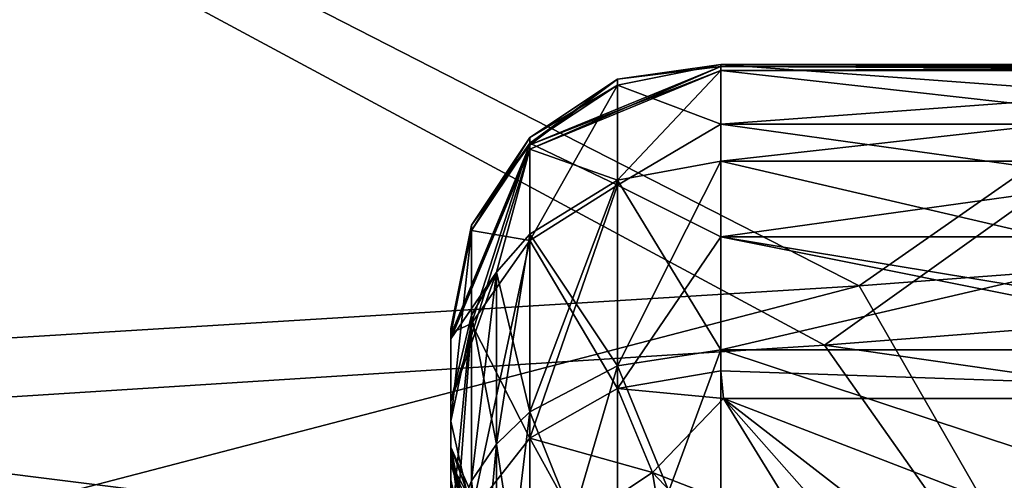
# Model space of a CAD drawing. Header units: metres. Extents: x -904 to 0, y -908 to 0.
# Tile 26 of 133: x -251 to -215, y -839 to -822. Entities that reach past the tile are written whole.
import ezdxf

# ---------------------------------------------------------------- set-up
doc = ezdxf.new("R2010")
doc.units = ezdxf.units.M

msp = doc.modelspace()

# ---------------------------------------------------------------- linework, layer by layer
at = {"layer": 'None012317'}
for points in [[(-225.347168, -823.889282, 2019.083984), (-232.418243, -826.801147, 2018.768433), (-225.347168, -824.041504, 2020.48877)], [(-232.418243, -826.801147, 2018.768433), (-225.347168, -823.889282, 2019.083984), (-229.173996, -824.360657, 2014.018677)], [(-232.418243, -826.801147, 2018.768433), (-232.417801, -826.955139, 2020.184204), (-225.347168, -824.041504, 2020.48877)], [(-225.347168, -824.041504, 2020.48877), (-232.417801, -826.955139, 2020.184204), (-229.174149, -828.106812, 2033.570435)], [(-225.347168, -827.403809, 2033.862549), (-225.347168, -824.041504, 2020.48877), (-229.174149, -828.106812, 2033.570435)], [(-225.347168, -823.889282, 2019.083984), (-225.347168, -823.823303, 2008.960449), (-229.173996, -824.360657, 2014.018677)], [(-229.173996, -824.360657, 2014.018677), (-225.347168, -823.823303, 2008.960449), (-229.173767, -824.580994, 2009.032471)], [(-225.347168, -823.823303, 2008.960449), (-225.347168, -826.032593, 1996.615601), (-229.173767, -824.580994, 2009.032471)], [(-195.347168, -823.823303, 2008.960449), (-195.347168, -826.032593, 1996.615601), (-225.347168, -823.823303, 2008.960449)], [(-195.347168, -826.032593, 1996.615601), (-225.347168, -826.032593, 1996.615601), (-225.347168, -823.823303, 2008.960449)], [(-195.347168, -823.889282, 2019.083984), (-195.347168, -823.823303, 2008.960449), (-225.347168, -823.889282, 2019.083984)], [(-195.347168, -823.823303, 2008.960449), (-225.347168, -823.823303, 2008.960449), (-225.347168, -823.889282, 2019.083984)], [(-225.347168, -824.041504, 2020.48877), (-195.347168, -824.041504, 2020.48877), (-225.347168, -823.889282, 2019.083984)], [(-195.347168, -824.041504, 2020.48877), (-195.347168, -823.889282, 2019.083984), (-225.347168, -823.889282, 2019.083984)], [(-225.347168, -824.041504, 2020.48877), (-225.347168, -827.403809, 2033.862549), (-195.347168, -824.041504, 2020.48877)], [(-225.347168, -827.403809, 2033.862549), (-195.347168, -827.403809, 2033.862549), (-195.347168, -824.041504, 2020.48877)], [(-229.173996, -824.360657, 2014.018677), (-232.418213, -826.528381, 2014.004517), (-232.418243, -826.801147, 2018.768433)], [(-229.173767, -824.580994, 2009.032471), (-232.418213, -826.739014, 2009.237793), (-229.173996, -824.360657, 2014.018677)], [(-232.418213, -826.739014, 2009.237793), (-232.418213, -826.528381, 2014.004517), (-229.173996, -824.360657, 2014.018677)], [(-232.418213, -826.739014, 2009.237793), (-229.173767, -824.580994, 2009.032471), (-232.418213, -830.345154, 1992.447998)], [(-229.173767, -824.580994, 2009.032471), (-229.173981, -828.292908, 1991.749878), (-232.418213, -830.345154, 1992.447998)], [(-225.347168, -826.032593, 1996.615601), (-229.173981, -828.292908, 1991.749878), (-229.173767, -824.580994, 2009.032471)], [(-225.347168, -826.032593, 1996.615601), (-225.347168, -830.198181, 1984.784424), (-229.173981, -828.292908, 1991.749878)], [(-195.347168, -826.032593, 1996.615601), (-195.347168, -830.198181, 1984.784424), (-225.347168, -826.032593, 1996.615601)], [(-195.347168, -830.198181, 1984.784424), (-225.347168, -830.198181, 1984.784424), (-225.347168, -826.032593, 1996.615601)], [(-232.418213, -826.739014, 2009.237793), (-234.586044, -829.968933, 2009.545044), (-232.418213, -826.528381, 2014.004517)], [(-234.586044, -829.968933, 2009.545044), (-234.585938, -829.772522, 2013.983398), (-232.418213, -826.528381, 2014.004517)], [(-232.418213, -826.528381, 2014.004517), (-234.585938, -829.772522, 2013.983398), (-232.418243, -826.801147, 2018.768433)], [(-232.418243, -826.801147, 2018.768433), (-235.347168, -833.831116, 2018.006714), (-232.417801, -826.955139, 2020.184204)], [(-232.418243, -826.801147, 2018.768433), (-234.585938, -829.772522, 2013.983398), (-235.347168, -833.831116, 2018.006714)], [(-235.347168, -833.831116, 2018.006714), (-235.347168, -833.987732, 2019.452271), (-232.417801, -826.955139, 2020.184204)], [(-232.417801, -826.955139, 2020.184204), (-235.347168, -833.987732, 2019.452271), (-233.66127, -831.509888, 2032.162842)], [(-234.586044, -829.968933, 2009.545044), (-232.418213, -826.739014, 2009.237793), (-234.585968, -833.418518, 1993.486938)], [(-232.418213, -826.739014, 2009.237793), (-232.418213, -830.345154, 1992.447998), (-234.585968, -833.418518, 1993.486938)], [(-232.417801, -826.955139, 2020.184204), (-233.66127, -831.509888, 2032.162842), (-232.418457, -830.109985, 2032.741577)], [(-229.174149, -828.106812, 2033.570435), (-232.417801, -826.955139, 2020.184204), (-232.418457, -830.109985, 2032.741577)], [(-225.347168, -834.388245, 2045.784668), (-225.347168, -827.403809, 2033.862549), (-229.174149, -828.106812, 2033.570435)], [(-225.347168, -827.403809, 2033.862549), (-225.347168, -834.388245, 2045.784668), (-195.347168, -827.403809, 2033.862549)], [(-225.347168, -834.388245, 2045.784668), (-195.347168, -834.388245, 2045.784668), (-195.347168, -827.403809, 2033.862549)], [(-229.173996, -834.986572, 2045.314209), (-229.174149, -828.106812, 2033.570435), (-232.418457, -830.109985, 2032.741577)], [(-229.173996, -834.986572, 2045.314209), (-225.347168, -834.388245, 2045.784668), (-229.174149, -828.106812, 2033.570435)], [(-232.418213, -830.345154, 1992.447998), (-229.173981, -828.292908, 1991.749878), (-232.418243, -837.664368, 1976.906738)], [(-229.173981, -828.292908, 1991.749878), (-229.173782, -835.820801, 1975.766357), (-232.418243, -837.664368, 1976.906738)], [(-225.347168, -830.198181, 1984.784424), (-229.173782, -835.820801, 1975.766357), (-229.173981, -828.292908, 1991.749878)], [(-234.585938, -829.772522, 2013.983398), (-235.347168, -833.599243, 2013.958618), (-235.347168, -833.831116, 2018.006714)], [(-234.586044, -829.968933, 2009.545044), (-235.347168, -833.77832, 2009.907471), (-234.585938, -829.772522, 2013.983398)], [(-235.347168, -833.77832, 2009.907471), (-235.347168, -833.599243, 2013.958618), (-234.585938, -829.772522, 2013.983398)], [(-235.347168, -833.77832, 2009.907471), (-234.586044, -829.968933, 2009.545044), (-235.347168, -837.041077, 1994.720703)], [(-234.586044, -829.968933, 2009.545044), (-234.585968, -833.418518, 1993.486938), (-235.347168, -837.041077, 1994.720703)], [(-234.585968, -833.418518, 1993.486938), (-232.418213, -830.345154, 1992.447998), (-234.58606, -840.423645, 1978.613525)], [(-232.418213, -830.345154, 1992.447998), (-232.418243, -837.664368, 1976.906738), (-234.58606, -840.423645, 1978.613525)], [(-232.418457, -830.109985, 2032.741577), (-233.66127, -831.509888, 2032.162842), (-232.418228, -836.690491, 2043.974121)], [(-232.418228, -836.690491, 2043.974121), (-229.173996, -834.986572, 2045.314209), (-232.418457, -830.109985, 2032.741577)], [(-225.347168, -830.198181, 1984.784424), (-225.347168, -835.173523, 1975.365967), (-229.173782, -835.820801, 1975.766357)], [(-195.347168, -830.198181, 1984.784424), (-195.347168, -835.173523, 1975.365967), (-225.347168, -830.198181, 1984.784424)], [(-195.347168, -835.173523, 1975.365967), (-195.445587, -836.194458, 1973.759888), (-225.347168, -830.198181, 1984.784424)], [(-225.347168, -830.198181, 1984.784424), (-195.445587, -836.194458, 1973.759888), (-225.347168, -835.173523, 1975.365967)], [(-235.347168, -833.987732, 2019.452271), (-235.347168, -836.305176, 2029.189575), (-233.66127, -831.509888, 2032.162842)], [(-233.66127, -831.509888, 2032.162842), (-235.347168, -836.305176, 2029.189575), (-234.586151, -833.108459, 2031.502319)], [(-233.66127, -831.509888, 2032.162842), (-234.586151, -833.108459, 2031.502319), (-233.661041, -837.881104, 2043.037842)], [(-233.66127, -831.509888, 2032.162842), (-233.661041, -837.881104, 2043.037842), (-232.418228, -836.690491, 2043.974121)], [(-235.347168, -836.305176, 2029.189575), (-235.347168, -841.16095, 2038.155396), (-234.586151, -833.108459, 2031.502319)], [(-234.586151, -833.108459, 2031.502319), (-235.347168, -841.16095, 2038.155396), (-234.585953, -839.240601, 2041.968628)], [(-234.586151, -833.108459, 2031.502319), (-234.585953, -839.240601, 2041.968628), (-233.661041, -837.881104, 2043.037842)], [(-235.347168, -837.041077, 1994.720703), (-234.585968, -833.418518, 1993.486938), (-235.347168, -843.677917, 1980.626587)], [(-234.585968, -833.418518, 1993.486938), (-234.58606, -840.423645, 1978.613525), (-235.347168, -843.677917, 1980.626587)], [(-235.347168, -838.084717, 2014.13562), (-235.347168, -833.831116, 2018.006714), (-235.347168, -833.599243, 2013.958618)], [(-235.347168, -838.084717, 2014.13562), (-235.347168, -833.599243, 2013.958618), (-235.347168, -838.00415, 2011.807983)], [(-235.347168, -833.599243, 2013.958618), (-235.347168, -833.77832, 2009.907471), (-235.347168, -838.00415, 2011.807983)], [(-235.347168, -838.00415, 2011.807983), (-235.347168, -833.77832, 2009.907471), (-235.347168, -838.593689, 2006.245728)], [(-235.347168, -833.77832, 2009.907471), (-235.347168, -837.041077, 1994.720703), (-235.347168, -838.593689, 2006.245728)], [(-235.347168, -833.987732, 2019.452271), (-235.347168, -833.831116, 2018.006714), (-235.347168, -838.084717, 2014.13562)], [(-235.347168, -836.305176, 2029.189575), (-235.347168, -833.987732, 2019.452271), (-235.347168, -839.213806, 2019.024902)], [(-235.347168, -839.213806, 2019.024902), (-235.347168, -833.987732, 2019.452271), (-235.347168, -838.084717, 2014.13562)], [(-225.347168, -844.332642, 2055.383789), (-225.347168, -834.388245, 2045.784668), (-229.173996, -834.986572, 2045.314209)], [(-225.347168, -834.388245, 2045.784668), (-225.347168, -844.332642, 2055.383789), (-195.347168, -834.388245, 2045.784668)], [(-225.347168, -844.332642, 2055.383789), (-195.347168, -844.332642, 2055.383789), (-195.347168, -834.388245, 2045.784668)], [(-229.174088, -844.780762, 2054.768555), (-229.173996, -834.986572, 2045.314209), (-232.418228, -836.690491, 2043.974121)], [(-229.174088, -844.780762, 2054.768555), (-225.347168, -844.332642, 2055.383789), (-229.173996, -834.986572, 2045.314209)], [(-229.173782, -835.820801, 1975.766357), (-225.347168, -835.173523, 1975.365967), (-225.249344, -836.193481, 1973.761353)], [(-195.445587, -836.194458, 1973.759888), (-225.249344, -836.193481, 1973.761353), (-225.347168, -835.173523, 1975.365967)], [(-232.418243, -837.664368, 1976.906738), (-229.173782, -835.820801, 1975.766357), (-227.876511, -838.938477, 1970.785767)], [(-227.876511, -838.938477, 1970.785767), (-229.173782, -835.820801, 1975.766357), (-225.249344, -836.193481, 1973.761353)], [(-225.249344, -836.193481, 1973.761353), (-222.20517, -841.150452, 1967.002075), (-227.876511, -838.938477, 1970.785767)], [(-195.445587, -836.194458, 1973.759888), (-205.347168, -843.876343, 1963.863281), (-225.249344, -836.193481, 1973.761353)], [(-205.347168, -843.876343, 1963.863281), (-215.347168, -843.876343, 1963.863281), (-225.249344, -836.193481, 1973.761353)], [(-225.249344, -836.193481, 1973.761353), (-215.347168, -843.876343, 1963.863281), (-219.173462, -843.082703, 1964.741455)], [(-219.173462, -843.082703, 1964.741455), (-222.20517, -841.150452, 1967.002075), (-225.249344, -836.193481, 1973.761353)], [(-235.347168, -841.16095, 2038.155396), (-235.347168, -836.305176, 2029.189575), (-235.347168, -842.056396, 2023.023315)], [(-235.347168, -842.056396, 2023.023315), (-235.347168, -836.305176, 2029.189575), (-235.347168, -839.213806, 2019.024902)], [(-232.418228, -836.690491, 2043.974121), (-233.661041, -837.881104, 2043.037842), (-232.418365, -846.056519, 2053.015869)], [(-232.418365, -846.056519, 2053.015869), (-229.174088, -844.780762, 2054.768555), (-232.418228, -836.690491, 2043.974121)], [(-235.347168, -838.593689, 2006.245728), (-235.347168, -837.041077, 1994.720703), (-235.347168, -840.683655, 2001.088501)], [(-235.347168, -837.041077, 1994.720703), (-235.347168, -843.677917, 1980.626587), (-235.347168, -840.683655, 2001.088501)], [(-234.58606, -840.423645, 1978.613525), (-232.418243, -837.664368, 1976.906738), (-230.699066, -840.799683, 1971.027466)], [(-230.699066, -840.799683, 1971.027466), (-232.418243, -837.664368, 1976.906738), (-227.876511, -838.938477, 1970.785767)], [(-233.802963, -841.457764, 2011.684082), (-235.347168, -838.00415, 2011.807983), (-233.882721, -842.020325, 2007.116455)], [(-235.347168, -838.00415, 2011.807983), (-235.347168, -838.593689, 2006.245728), (-233.882721, -842.020325, 2007.116455)], [(-235.347168, -838.084717, 2014.13562), (-235.347168, -838.00415, 2011.807983), (-234.945236, -840.045471, 2014.03125)], [(-235.347168, -838.00415, 2011.807983), (-233.802963, -841.457764, 2011.684082), (-234.945236, -840.045471, 2014.03125)], [(-233.661041, -837.881104, 2043.037842), (-234.585953, -839.240601, 2041.968628), (-233.661179, -846.947876, 2051.791016)], [(-233.661041, -837.881104, 2043.037842), (-233.661179, -846.947876, 2051.791016), (-232.418365, -846.056519, 2053.015869)], [(-234.966629, -840.925232, 2018.165894), (-235.347168, -839.213806, 2019.024902), (-235.347168, -838.084717, 2014.13562)], [(-235.347168, -838.084717, 2014.13562), (-234.945236, -840.045471, 2014.03125), (-234.966629, -840.925232, 2018.165894)], [(-233.882721, -842.020325, 2007.116455), (-235.347168, -838.593689, 2006.245728), (-233.882706, -843.745361, 2002.856567)], [(-233.882706, -843.745361, 2002.856567), (-235.347168, -838.593689, 2006.245728), (-235.347168, -840.683655, 2001.088501)], [(-227.085281, -843.838562, 1966.147949), (-230.699066, -840.799683, 1971.027466), (-227.876511, -838.938477, 1970.785767)], [(-222.20517, -841.150452, 1967.002075), (-224.992035, -841.993835, 1966.583618), (-227.876511, -838.938477, 1970.785767)], [(-227.876511, -838.938477, 1970.785767), (-224.992035, -841.993835, 1966.583618), (-227.085281, -843.838562, 1966.147949)], [(-235.347168, -842.056396, 2023.023315), (-235.347168, -839.213806, 2019.024902), (-234.966629, -840.925232, 2018.165894)]]:
    msp.add_3dface(points, dxfattribs=at)
at = {"layer": 'None012318'}
for points in [[(-232.417801, -826.955139, 208.531815), (-232.418243, -826.801147, 209.947556), (-225.347168, -823.889282, 209.632065)], [(-225.347168, -823.889282, 209.632065), (-232.418243, -826.801147, 209.947556), (-229.173996, -824.360657, 214.697372)], [(-225.347168, -824.041504, 208.22728), (-232.417801, -826.955139, 208.531815), (-225.347168, -823.889282, 209.632065)], [(-232.417801, -826.955139, 208.531815), (-225.347168, -824.041504, 208.22728), (-229.174149, -828.106812, 195.145554)], [(-225.347168, -824.041504, 208.22728), (-225.347168, -827.403809, 194.853394), (-229.174149, -828.106812, 195.145554)], [(-225.347168, -823.823303, 219.7556), (-225.347168, -823.889282, 209.632065), (-229.173996, -824.360657, 214.697372)], [(-229.173767, -824.580994, 219.683517), (-225.347168, -823.823303, 219.7556), (-229.173996, -824.360657, 214.697372)], [(-225.347168, -826.032593, 232.100418), (-225.347168, -823.823303, 219.7556), (-229.173767, -824.580994, 219.683517)], [(-225.347168, -823.823303, 219.7556), (-225.347168, -826.032593, 232.100418), (-195.347168, -823.823303, 219.7556)], [(-225.347168, -826.032593, 232.100418), (-195.347168, -826.032593, 232.100418), (-195.347168, -823.823303, 219.7556)], [(-225.347168, -823.889282, 209.632065), (-225.347168, -823.823303, 219.7556), (-195.347168, -823.889282, 209.632065)], [(-225.347168, -823.823303, 219.7556), (-195.347168, -823.823303, 219.7556), (-195.347168, -823.889282, 209.632065)], [(-225.347168, -823.889282, 209.632065), (-195.347168, -823.889282, 209.632065), (-225.347168, -824.041504, 208.22728)], [(-195.347168, -823.889282, 209.632065), (-195.347168, -824.041504, 208.22728), (-225.347168, -824.041504, 208.22728)], [(-195.347168, -824.041504, 208.22728), (-195.347168, -827.403809, 194.853394), (-225.347168, -824.041504, 208.22728)], [(-195.347168, -827.403809, 194.853394), (-225.347168, -827.403809, 194.853394), (-225.347168, -824.041504, 208.22728)], [(-229.173996, -824.360657, 214.697372), (-232.418243, -826.801147, 209.947556), (-232.418213, -826.528381, 214.711456)], [(-229.173767, -824.580994, 219.683517), (-229.173996, -824.360657, 214.697372), (-232.418213, -826.528381, 214.711456)], [(-229.173981, -828.292908, 236.966064), (-229.173767, -824.580994, 219.683517), (-232.418213, -826.739014, 219.47821)], [(-232.418213, -826.739014, 219.47821), (-229.173767, -824.580994, 219.683517), (-232.418213, -826.528381, 214.711456)], [(-225.347168, -826.032593, 232.100418), (-229.173767, -824.580994, 219.683517), (-229.173981, -828.292908, 236.966064)], [(-225.347168, -830.198181, 243.931595), (-225.347168, -826.032593, 232.100418), (-229.173981, -828.292908, 236.966064)], [(-225.347168, -826.032593, 232.100418), (-225.347168, -830.198181, 243.931595), (-195.347168, -826.032593, 232.100418)], [(-225.347168, -830.198181, 243.931595), (-195.347168, -830.198181, 243.931595), (-195.347168, -826.032593, 232.100418)], [(-232.418243, -826.801147, 209.947556), (-234.585938, -829.772522, 214.732605), (-232.418213, -826.528381, 214.711456)], [(-232.418213, -826.528381, 214.711456), (-234.585938, -829.772522, 214.732605), (-232.418213, -826.739014, 219.47821)], [(-232.417801, -826.955139, 208.531815), (-235.347168, -833.987732, 209.263779), (-232.418243, -826.801147, 209.947556)], [(-235.347168, -833.987732, 209.263779), (-235.347168, -833.831116, 210.709244), (-232.418243, -826.801147, 209.947556)], [(-232.418243, -826.801147, 209.947556), (-235.347168, -833.831116, 210.709244), (-234.585938, -829.772522, 214.732605)], [(-232.417801, -826.955139, 208.531815), (-233.66127, -831.509888, 196.553131), (-235.347168, -836.305176, 199.526428)], [(-235.347168, -836.305176, 199.526428), (-235.347168, -833.987732, 209.263779), (-232.417801, -826.955139, 208.531815)], [(-232.418213, -830.345154, 236.26799), (-232.418213, -826.739014, 219.47821), (-234.586044, -829.968933, 219.170959)], [(-234.585938, -829.772522, 214.732605), (-234.586044, -829.968933, 219.170959), (-232.418213, -826.739014, 219.47821)], [(-232.418457, -830.109985, 195.974457), (-233.66127, -831.509888, 196.553131), (-232.417801, -826.955139, 208.531815)], [(-229.174149, -828.106812, 195.145554), (-232.418457, -830.109985, 195.974457), (-232.417801, -826.955139, 208.531815)], [(-232.418213, -830.345154, 236.26799), (-229.173981, -828.292908, 236.966064), (-232.418213, -826.739014, 219.47821)], [(-229.174149, -828.106812, 195.145554), (-225.347168, -827.403809, 194.853394), (-229.173996, -834.986572, 183.40184)], [(-225.347168, -827.403809, 194.853394), (-225.347168, -834.388245, 182.931274), (-229.173996, -834.986572, 183.40184)], [(-195.347168, -827.403809, 194.853394), (-195.347168, -834.388245, 182.931274), (-225.347168, -827.403809, 194.853394)], [(-195.347168, -834.388245, 182.931274), (-225.347168, -834.388245, 182.931274), (-225.347168, -827.403809, 194.853394)], [(-232.418228, -836.690491, 184.741867), (-232.418457, -830.109985, 195.974457), (-229.174149, -828.106812, 195.145554)], [(-229.173996, -834.986572, 183.40184), (-232.418228, -836.690491, 184.741867), (-229.174149, -828.106812, 195.145554)], [(-229.173782, -835.820801, 252.949661), (-229.173981, -828.292908, 236.966064), (-232.418213, -830.345154, 236.26799)], [(-225.347168, -830.198181, 243.931595), (-229.173981, -828.292908, 236.966064), (-229.173782, -835.820801, 252.949661)], [(-235.347168, -833.831116, 210.709244), (-235.347168, -833.599243, 214.757324), (-234.585938, -829.772522, 214.732605)], [(-234.585938, -829.772522, 214.732605), (-235.347168, -833.599243, 214.757324), (-234.586044, -829.968933, 219.170959)], [(-234.586044, -829.968933, 219.170959), (-235.347168, -833.77832, 218.808563), (-234.585968, -833.418518, 235.229065)], [(-235.347168, -833.599243, 214.757324), (-235.347168, -833.77832, 218.808563), (-234.586044, -829.968933, 219.170959)], [(-234.585968, -833.418518, 235.229065), (-232.418213, -830.345154, 236.26799), (-234.586044, -829.968933, 219.170959)], [(-232.418243, -837.664368, 251.809235), (-232.418213, -830.345154, 236.26799), (-234.585968, -833.418518, 235.229065)], [(-233.661041, -837.881104, 185.678192), (-233.66127, -831.509888, 196.553131), (-232.418457, -830.109985, 195.974457)], [(-232.418228, -836.690491, 184.741867), (-233.661041, -837.881104, 185.678192), (-232.418457, -830.109985, 195.974457)], [(-232.418243, -837.664368, 251.809235), (-229.173782, -835.820801, 252.949661), (-232.418213, -830.345154, 236.26799)], [(-225.347168, -835.173523, 253.350052), (-225.347168, -830.198181, 243.931595), (-229.173782, -835.820801, 252.949661)], [(-225.347168, -835.173523, 253.350052), (-195.445587, -836.194458, 254.956131), (-225.347168, -830.198181, 243.931595)], [(-195.445587, -836.194458, 254.956131), (-195.347168, -835.173523, 253.350052), (-225.347168, -830.198181, 243.931595)], [(-225.347168, -830.198181, 243.931595), (-195.347168, -835.173523, 253.350052), (-195.347168, -830.198181, 243.931595)], [(-233.66127, -831.509888, 196.553131), (-234.586151, -833.108459, 197.213654), (-235.347168, -836.305176, 199.526428)], [(-234.585953, -839.240601, 186.74736), (-234.586151, -833.108459, 197.213654), (-233.66127, -831.509888, 196.553131)], [(-233.661041, -837.881104, 185.678192), (-234.585953, -839.240601, 186.74736), (-233.66127, -831.509888, 196.553131)], [(-235.347168, -836.305176, 199.526428), (-234.586151, -833.108459, 197.213654), (-235.347168, -841.16095, 190.560593)], [(-234.586151, -833.108459, 197.213654), (-234.585953, -839.240601, 186.74736), (-235.347168, -841.16095, 190.560593)], [(-235.347168, -833.77832, 218.808563), (-235.347168, -837.041077, 233.995239), (-234.585968, -833.418518, 235.229065)], [(-234.585968, -833.418518, 235.229065), (-235.347168, -837.041077, 233.995239), (-234.58606, -840.423645, 250.102417)], [(-235.347168, -833.599243, 214.757324), (-235.347168, -833.831116, 210.709244), (-235.347168, -838.084717, 214.580383)], [(-235.347168, -838.084717, 214.580383), (-235.347168, -838.00415, 216.908035), (-235.347168, -833.599243, 214.757324)], [(-235.347168, -838.00415, 216.908035), (-235.347168, -833.77832, 218.808563), (-235.347168, -833.599243, 214.757324)], [(-234.58606, -840.423645, 250.102417), (-232.418243, -837.664368, 251.809235), (-234.585968, -833.418518, 235.229065)], [(-235.347168, -838.00415, 216.908035), (-235.347168, -838.593689, 222.470245), (-235.347168, -833.77832, 218.808563)], [(-235.347168, -838.593689, 222.470245), (-235.347168, -837.041077, 233.995239), (-235.347168, -833.77832, 218.808563)], [(-235.347168, -833.831116, 210.709244), (-235.347168, -833.987732, 209.263779), (-235.347168, -838.084717, 214.580383)], [(-235.347168, -838.084717, 214.580383), (-235.347168, -833.987732, 209.263779), (-235.347168, -839.213806, 209.691086)], [(-235.347168, -833.987732, 209.263779), (-235.347168, -836.305176, 199.526428), (-235.347168, -839.213806, 209.691086)], [(-229.173996, -834.986572, 183.40184), (-225.347168, -834.388245, 182.931274), (-229.174088, -844.780762, 173.947556)], [(-225.347168, -834.388245, 182.931274), (-225.347168, -844.332642, 173.332184), (-229.174088, -844.780762, 173.947556)], [(-195.347168, -834.388245, 182.931274), (-195.347168, -844.332642, 173.332184), (-225.347168, -834.388245, 182.931274)], [(-195.347168, -844.332642, 173.332184), (-225.347168, -844.332642, 173.332184), (-225.347168, -834.388245, 182.931274)], [(-229.174088, -844.780762, 173.947556), (-232.418365, -846.056519, 175.700211), (-229.173996, -834.986572, 183.40184)], [(-232.418365, -846.056519, 175.700211), (-232.418228, -836.690491, 184.741867), (-229.173996, -834.986572, 183.40184)], [(-225.249344, -836.193481, 254.954681), (-225.347168, -835.173523, 253.350052), (-229.173782, -835.820801, 252.949661)], [(-225.347168, -835.173523, 253.350052), (-225.249344, -836.193481, 254.954681), (-195.445587, -836.194458, 254.956131)], [(-227.876511, -838.938477, 257.930206), (-229.173782, -835.820801, 252.949661), (-232.418243, -837.664368, 251.809235)], [(-225.249344, -836.193481, 254.954681), (-229.173782, -835.820801, 252.949661), (-227.876511, -838.938477, 257.930206)], [(-222.20517, -841.150452, 261.713928), (-225.249344, -836.193481, 254.954681), (-227.876511, -838.938477, 257.930206)], [(-225.249344, -836.193481, 254.954681), (-205.347168, -843.876343, 264.852722), (-195.445587, -836.194458, 254.956131)], [(-222.20517, -841.150452, 261.713928), (-219.173462, -843.082703, 263.974518), (-225.249344, -836.193481, 254.954681)], [(-219.173462, -843.082703, 263.974518), (-215.347168, -843.876343, 264.852722), (-225.249344, -836.193481, 254.954681)], [(-225.249344, -836.193481, 254.954681), (-215.347168, -843.876343, 264.852722), (-205.347168, -843.876343, 264.852722)], [(-235.347168, -839.213806, 209.691086), (-235.347168, -836.305176, 199.526428), (-235.347168, -842.056396, 205.692657)], [(-235.347168, -836.305176, 199.526428), (-235.347168, -841.16095, 190.560593), (-235.347168, -842.056396, 205.692657)], [(-232.418365, -846.056519, 175.700211), (-233.661179, -846.947876, 176.924942), (-232.418228, -836.690491, 184.741867)], [(-233.661179, -846.947876, 176.924942), (-233.661041, -837.881104, 185.678192), (-232.418228, -836.690491, 184.741867)], [(-235.347168, -837.041077, 233.995239), (-235.347168, -843.677917, 248.08934), (-234.58606, -840.423645, 250.102417)], [(-235.347168, -838.593689, 222.470245), (-235.347168, -840.683655, 227.627472), (-235.347168, -837.041077, 233.995239)], [(-235.347168, -840.683655, 227.627472), (-235.347168, -843.677917, 248.08934), (-235.347168, -837.041077, 233.995239)], [(-230.699066, -840.799683, 257.688538), (-232.418243, -837.664368, 251.809235), (-234.58606, -840.423645, 250.102417)], [(-227.876511, -838.938477, 257.930206), (-232.418243, -837.664368, 251.809235), (-230.699066, -840.799683, 257.688538)], [(-235.347168, -838.593689, 222.470245), (-235.347168, -838.00415, 216.908035), (-233.802963, -841.457764, 217.031876)], [(-235.347168, -838.00415, 216.908035), (-234.945236, -840.045471, 214.684769), (-233.802963, -841.457764, 217.031876)], [(-235.347168, -838.00415, 216.908035), (-235.347168, -838.084717, 214.580383), (-234.945236, -840.045471, 214.684769)], [(-233.661179, -846.947876, 176.924942), (-234.58606, -847.965576, 178.323425), (-233.661041, -837.881104, 185.678192)], [(-234.58606, -847.965576, 178.323425), (-234.585953, -839.240601, 186.74736), (-233.661041, -837.881104, 185.678192)], [(-234.945236, -840.045471, 214.684769), (-235.347168, -838.084717, 214.580383), (-234.966629, -840.925232, 210.550156)], [(-234.966629, -840.925232, 210.550156), (-235.347168, -838.084717, 214.580383), (-235.347168, -839.213806, 209.691086)], [(-235.347168, -840.683655, 227.627472), (-235.347168, -838.593689, 222.470245), (-233.882721, -842.020325, 221.599594)], [(-235.347168, -838.593689, 222.470245), (-233.802963, -841.457764, 217.031876), (-233.882721, -842.020325, 221.599594)], [(-224.992035, -841.993835, 262.132416), (-227.876511, -838.938477, 257.930206), (-230.699066, -840.799683, 257.688538)], [(-222.20517, -841.150452, 261.713928), (-227.876511, -838.938477, 257.930206), (-224.992035, -841.993835, 262.132416)], [(-234.966629, -840.925232, 210.550156), (-235.347168, -839.213806, 209.691086), (-234.966553, -843.385925, 207.068665)], [(-235.347168, -839.213806, 209.691086), (-235.347168, -842.056396, 205.692657), (-234.966553, -843.385925, 207.068665)]]:
    msp.add_3dface(points, dxfattribs=at)
at = {"layer": 'None012346'}
for points in [[(-67.241051, -723.909851, 106.525017), (-221.515747, -834.223022, 103.636368), (-388.329742, -744.40271, 105.988396)], [(-221.515747, -834.223022, 103.636368), (-67.241051, -723.909851, 106.525017), (-176.360367, -830.694824, 103.728752)], [(-220.231979, -832.017883, 106.695137), (-69.393501, -726.651489, 109.454254), (-389.989258, -745.137939, 108.970169)], [(-220.231979, -832.017883, 106.695137), (-175.538864, -828.643677, 106.783493), (-69.393501, -726.651489, 109.454254)], [(-388.329742, -744.40271, 105.988396), (-221.515747, -834.223022, 103.636368), (-266.758728, -837.09552, 103.56115)], [(-264.074249, -834.714417, 106.624527), (-220.231979, -832.017883, 106.695137), (-389.989258, -745.137939, 108.970169)], [(-214.820953, -841.424377, 134.742767), (-175.538864, -828.643677, 106.783493), (-220.231979, -832.017883, 106.695137)], [(-176.360367, -830.694824, 103.728752), (-168.637634, -841.847717, 131.894226), (-221.515747, -834.223022, 103.636368)], [(-220.231979, -832.017883, 106.695137), (-264.074249, -834.714417, 106.624527), (-261.251007, -842.718262, 134.566696)], [(-214.820953, -841.424377, 134.742767), (-220.231979, -832.017883, 106.695137), (-261.251007, -842.718262, 134.566696)], [(-221.515747, -834.223022, 103.636368), (-214.894165, -843.611816, 131.848038), (-266.758728, -837.09552, 103.56115)], [(-168.637634, -841.847717, 131.894226), (-214.894165, -843.611816, 131.848038), (-221.515747, -834.223022, 103.636368)], [(-214.894165, -843.611816, 131.848038), (-261.172211, -845.048035, 131.810425), (-266.758728, -837.09552, 103.56115)]]:
    msp.add_3dface(points, dxfattribs=at)

doc.saveas('drawing.dxf')
